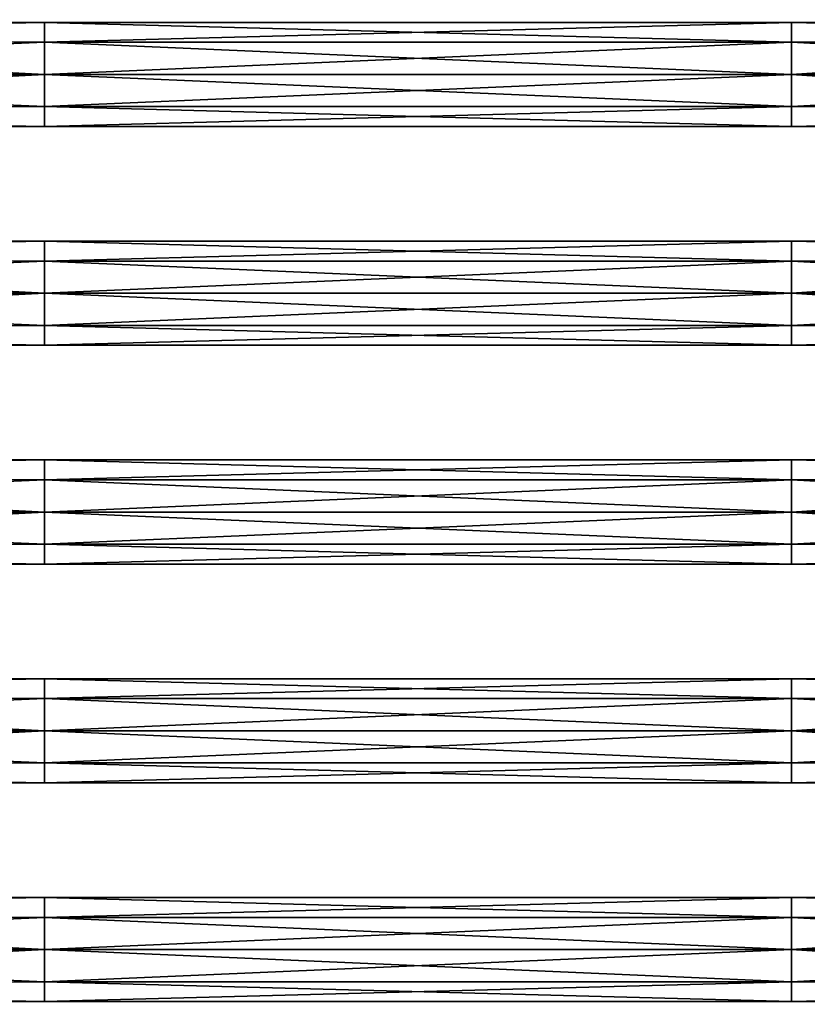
# Model space of a CAD drawing. Extents: x -252 to 252, y -10 to 1339.
# Tile 223 of 256: x -65 to 93, y 527 to 724. Entities that reach past the tile are written whole.
import ezdxf

# ---------------------------------------------------------------- set-up
doc = ezdxf.new("R2010")
doc.units = 0
doc.header["$LTSCALE"] = 52.148148
for name, color, linetype in [('100', 7, 'CONTINUOUS'), ('91', 7, 'CONTINUOUS'), ('92', 7, 'CONTINUOUS'), ('93', 7, 'CONTINUOUS'), ('94', 7, 'CONTINUOUS'), ('95', 7, 'CONTINUOUS'), ('96', 7, 'CONTINUOUS'), ('97', 7, 'CONTINUOUS'), ('98', 7, 'CONTINUOUS'), ('99', 7, 'CONTINUOUS')]:
    doc.layers.add(name, color=color, linetype=linetype)

msp = doc.modelspace()

# ---------------------------------------------------------------- linework, layer by layer
at = {"layer": '100', "color": 7, "linetype": 'CONTINUOUS'}
for points in [[(-210, 713.5, -11), (-60, 713.5, -11), (-60, 707.03, -8.9), (-210, 713.5, -11)], [(-210, 705.72, -7.78), (-210, 713.5, -11), (-60, 707.03, -8.9), (-210, 705.72, -7.78)], [(-60, 713.5, 11), (-210, 705.72, 7.78), (-60, 707.03, 8.9), (-60, 713.5, 11)], [(-210, 713.5, 11), (-210, 705.72, 7.78), (-60, 713.5, 11), (-210, 713.5, 11)], [(90.15, 713.5, 11), (-60, 707.03, 8.9), (90.15, 707.03, 8.9), (90.15, 713.5, 11)], [(90.15, 713.5, 11), (-60, 713.5, 11), (-60, 707.03, 8.9), (90.15, 713.5, 11)], [(-60, 713.5, -11), (90.15, 713.5, -11), (90.15, 707.03, -8.9), (-60, 713.5, -11)], [(-60, 707.03, -8.9), (-60, 713.5, -11), (90.15, 707.03, -8.9), (-60, 707.03, -8.9)], [(210, 713.5, -11), (210, 705.72, -7.78), (90.15, 713.5, -11), (210, 713.5, -11)], [(90.15, 713.5, -11), (210, 705.72, -7.78), (90.15, 707.03, -8.9), (90.15, 713.5, -11)], [(210, 705.72, 7.78), (210, 713.5, 11), (90.15, 707.03, 8.9), (210, 705.72, 7.78)], [(210, 713.5, 11), (90.15, 713.5, 11), (90.15, 707.03, 8.9), (210, 713.5, 11)], [(-60, 703.04, -3.4), (-210, 705.72, -7.78), (-60, 707.03, -8.9), (-60, 703.04, -3.4)], [(-60, 707.03, 8.9), (-210, 705.72, 7.78), (-60, 703.04, 3.4), (-60, 707.03, 8.9)], [(-60, 707.03, -8.9), (90.15, 707.03, -8.9), (90.15, 703.04, -3.4), (-60, 707.03, -8.9)], [(-60, 703.04, -3.4), (-60, 707.03, -8.9), (90.15, 703.04, -3.4), (-60, 703.04, -3.4)], [(-60, 703.04, 3.4), (90.15, 703.04, 3.4), (90.15, 707.03, 8.9), (-60, 703.04, 3.4)], [(-60, 707.03, 8.9), (-60, 703.04, 3.4), (90.15, 707.03, 8.9), (-60, 707.03, 8.9)], [(90.15, 707.03, -8.9), (210, 705.72, -7.78), (90.15, 703.04, -3.4), (90.15, 707.03, -8.9)], [(90.15, 703.04, 3.4), (210, 705.72, 7.78), (90.15, 707.03, 8.9), (90.15, 703.04, 3.4)], [(-210, 702.5), (-210, 705.72, -7.78), (-60, 703.04, -3.4), (-210, 702.5)], [(-210, 705.72, 7.78), (-210, 702.5), (-60, 703.04, 3.4), (-210, 705.72, 7.78)], [(210, 705.72, -7.78), (210, 702.5), (90.15, 703.04, -3.4), (210, 705.72, -7.78)], [(210, 702.5), (210, 705.72, 7.78), (90.15, 703.04, 3.4), (210, 702.5)], [(-60, 703.04, 3.4), (-210, 702.5), (-60, 703.04, -3.4), (-60, 703.04, 3.4)], [(-60, 703.04, -3.4), (90.15, 703.04, -3.4), (90.15, 703.04, 3.4), (-60, 703.04, -3.4)], [(-60, 703.04, 3.4), (-60, 703.04, -3.4), (90.15, 703.04, 3.4), (-60, 703.04, 3.4)], [(90.15, 703.04, -3.4), (210, 702.5), (90.15, 703.04, 3.4), (90.15, 703.04, -3.4)]]:
    msp.add_3dface(points, dxfattribs=at)
at = {"layer": '91', "color": 7, "linetype": 'CONTINUOUS'}
for points in [[(-210, 545.28, -7.78), (-210, 548.5), (-60, 547.96, -3.4), (-210, 545.28, -7.78)], [(-210, 548.5), (-210, 545.28, 7.78), (-60, 547.96, 3.4), (-210, 548.5)], [(-60, 547.96, -3.4), (-210, 548.5), (-60, 547.96, 3.4), (-60, 547.96, -3.4)], [(90.15, 547.96, 3.4), (210, 548.5), (90.15, 547.96, -3.4), (90.15, 547.96, 3.4)], [(210, 548.5), (210, 545.28, -7.78), (90.15, 547.96, -3.4), (210, 548.5)], [(210, 545.28, 7.78), (210, 548.5), (90.15, 547.96, 3.4), (210, 545.28, 7.78)], [(-60, 543.97, -8.9), (-210, 545.28, -7.78), (-60, 547.96, -3.4), (-60, 543.97, -8.9)], [(-60, 547.96, 3.4), (-210, 545.28, 7.78), (-60, 543.97, 8.9), (-60, 547.96, 3.4)], [(-60, 543.97, 8.9), (90.15, 543.97, 8.9), (90.15, 547.96, 3.4), (-60, 543.97, 8.9)], [(-60, 547.96, 3.4), (90.15, 547.96, 3.4), (90.15, 547.96, -3.4), (-60, 547.96, 3.4)], [(-60, 547.96, 3.4), (-60, 543.97, 8.9), (90.15, 547.96, 3.4), (-60, 547.96, 3.4)], [(-60, 547.96, -3.4), (90.15, 547.96, -3.4), (90.15, 543.97, -8.9), (-60, 547.96, -3.4)], [(-60, 543.97, -8.9), (-60, 547.96, -3.4), (90.15, 543.97, -8.9), (-60, 543.97, -8.9)], [(-60, 547.96, -3.4), (-60, 547.96, 3.4), (90.15, 547.96, -3.4), (-60, 547.96, -3.4)], [(90.15, 547.96, -3.4), (210, 545.28, -7.78), (90.15, 543.97, -8.9), (90.15, 547.96, -3.4)], [(90.15, 543.97, 8.9), (210, 545.28, 7.78), (90.15, 547.96, 3.4), (90.15, 543.97, 8.9)], [(-210, 537.5, -11), (-210, 545.28, -7.78), (-60, 537.5, -11), (-210, 537.5, -11)], [(-60, 537.5, -11), (-210, 545.28, -7.78), (-60, 543.97, -8.9), (-60, 537.5, -11)], [(-210, 545.28, 7.78), (-210, 537.5, 11), (-60, 543.97, 8.9), (-210, 545.28, 7.78)], [(210, 545.28, -7.78), (210, 537.5, -11), (90.15, 543.97, -8.9), (210, 545.28, -7.78)], [(210, 537.5, 11), (210, 545.28, 7.78), (90.15, 537.5, 11), (210, 537.5, 11)], [(90.15, 537.5, 11), (210, 545.28, 7.78), (90.15, 543.97, 8.9), (90.15, 537.5, 11)], [(-60, 543.97, 8.9), (-210, 537.5, 11), (-60, 537.5, 11), (-60, 543.97, 8.9)], [(-60, 537.5, 11), (90.15, 537.5, 11), (90.15, 543.97, 8.9), (-60, 537.5, 11)], [(-60, 543.97, 8.9), (-60, 537.5, 11), (90.15, 543.97, 8.9), (-60, 543.97, 8.9)], [(-60, 537.5, -11), (-60, 543.97, -8.9), (90.15, 537.5, -11), (-60, 537.5, -11)], [(-60, 543.97, -8.9), (90.15, 543.97, -8.9), (90.15, 537.5, -11), (-60, 543.97, -8.9)], [(90.15, 543.97, -8.9), (210, 537.5, -11), (90.15, 537.5, -11), (90.15, 543.97, -8.9)]]:
    msp.add_3dface(points, dxfattribs=at)
at = {"layer": '92', "color": 7, "linetype": 'CONTINUOUS'}
for points in [[(-210, 537.5, 11), (-210, 529.72, 7.78), (-60, 537.5, 11), (-210, 537.5, 11)], [(-60, 537.5, 11), (-210, 529.72, 7.78), (-60, 531.03, 8.9), (-60, 537.5, 11)], [(-210, 529.72, -7.78), (-210, 537.5, -11), (-60, 531.03, -8.9), (-210, 529.72, -7.78)], [(-210, 537.5, -11), (-60, 537.5, -11), (-60, 531.03, -8.9), (-210, 537.5, -11)], [(-60, 537.5, -11), (90.15, 537.5, -11), (90.15, 531.03, -8.9), (-60, 537.5, -11)], [(-60, 531.03, -8.9), (-60, 537.5, -11), (90.15, 531.03, -8.9), (-60, 531.03, -8.9)], [(90.15, 537.5, 11), (-60, 537.5, 11), (-60, 531.03, 8.9), (90.15, 537.5, 11)], [(90.15, 537.5, 11), (-60, 531.03, 8.9), (90.15, 531.03, 8.9), (90.15, 537.5, 11)], [(90.15, 537.5, -11), (210, 529.72, -7.78), (90.15, 531.03, -8.9), (90.15, 537.5, -11)], [(210, 529.72, 7.78), (210, 537.5, 11), (90.15, 531.03, 8.9), (210, 529.72, 7.78)], [(210, 537.5, 11), (90.15, 537.5, 11), (90.15, 531.03, 8.9), (210, 537.5, 11)], [(210, 537.5, -11), (210, 529.72, -7.78), (90.15, 537.5, -11), (210, 537.5, -11)], [(-60, 531.03, 8.9), (-210, 529.72, 7.78), (-60, 527.04, 3.4), (-60, 531.03, 8.9)], [(-60, 527.04, -3.4), (-210, 529.72, -7.78), (-60, 531.03, -8.9), (-60, 527.04, -3.4)], [(-60, 531.03, 8.9), (-60, 527.04, 3.4), (90.15, 531.03, 8.9), (-60, 531.03, 8.9)], [(-60, 527.04, 3.4), (90.15, 527.04, 3.4), (90.15, 531.03, 8.9), (-60, 527.04, 3.4)], [(-60, 531.03, -8.9), (90.15, 531.03, -8.9), (90.15, 527.04, -3.4), (-60, 531.03, -8.9)], [(-60, 527.04, -3.4), (-60, 531.03, -8.9), (90.15, 527.04, -3.4), (-60, 527.04, -3.4)], [(90.15, 531.03, -8.9), (210, 529.72, -7.78), (90.15, 527.04, -3.4), (90.15, 531.03, -8.9)], [(90.15, 527.04, 3.4), (210, 529.72, 7.78), (90.15, 531.03, 8.9), (90.15, 527.04, 3.4)], [(-210, 529.72, 7.78), (-210, 526.5), (-60, 527.04, 3.4), (-210, 529.72, 7.78)], [(-210, 526.5), (-210, 529.72, -7.78), (-60, 527.04, -3.4), (-210, 526.5)], [(210, 526.5), (210, 529.72, 7.78), (90.15, 527.04, 3.4), (210, 526.5)], [(210, 529.72, -7.78), (210, 526.5), (90.15, 527.04, -3.4), (210, 529.72, -7.78)], [(-60, 527.04, 3.4), (-210, 526.5), (-60, 527.04, -3.4), (-60, 527.04, 3.4)], [(-60, 527.04, 3.4), (-60, 527.04, -3.4), (90.15, 527.04, 3.4), (-60, 527.04, 3.4)], [(-60, 527.04, -3.4), (90.15, 527.04, -3.4), (90.15, 527.04, 3.4), (-60, 527.04, -3.4)], [(90.15, 527.04, -3.4), (210, 526.5), (90.15, 527.04, 3.4), (90.15, 527.04, -3.4)]]:
    msp.add_3dface(points, dxfattribs=at)
at = {"layer": '93', "color": 7, "linetype": 'CONTINUOUS'}
for points in [[(-210, 589.28, -7.78), (-210, 592.5), (-60, 591.96, -3.4), (-210, 589.28, -7.78)], [(-210, 592.5), (-210, 589.28, 7.78), (-60, 591.96, 3.4), (-210, 592.5)], [(-60, 591.96, -3.4), (-210, 592.5), (-60, 591.96, 3.4), (-60, 591.96, -3.4)], [(90.15, 591.96, 3.4), (210, 592.5), (90.15, 591.96, -3.4), (90.15, 591.96, 3.4)], [(210, 592.5), (210, 589.28, -7.78), (90.15, 591.96, -3.4), (210, 592.5)], [(210, 589.28, 7.78), (210, 592.5), (90.15, 591.96, 3.4), (210, 589.28, 7.78)], [(-60, 587.97, -8.9), (-210, 589.28, -7.78), (-60, 591.96, -3.4), (-60, 587.97, -8.9)], [(-60, 591.96, 3.4), (-210, 589.28, 7.78), (-60, 587.97, 8.9), (-60, 591.96, 3.4)], [(-60, 587.97, 8.9), (90.15, 587.97, 8.9), (90.15, 591.96, 3.4), (-60, 587.97, 8.9)], [(-60, 591.96, 3.4), (90.15, 591.96, 3.4), (90.15, 591.96, -3.4), (-60, 591.96, 3.4)], [(-60, 591.96, 3.4), (-60, 587.97, 8.9), (90.15, 591.96, 3.4), (-60, 591.96, 3.4)], [(-60, 591.96, -3.4), (-60, 591.96, 3.4), (90.15, 591.96, -3.4), (-60, 591.96, -3.4)], [(-60, 591.96, -3.4), (90.15, 591.96, -3.4), (90.15, 587.97, -8.9), (-60, 591.96, -3.4)], [(-60, 587.97, -8.9), (-60, 591.96, -3.4), (90.15, 587.97, -8.9), (-60, 587.97, -8.9)], [(90.15, 591.96, -3.4), (210, 589.28, -7.78), (90.15, 587.97, -8.9), (90.15, 591.96, -3.4)], [(90.15, 587.97, 8.9), (210, 589.28, 7.78), (90.15, 591.96, 3.4), (90.15, 587.97, 8.9)], [(-60, 581.5, -11), (-210, 589.28, -7.78), (-60, 587.97, -8.9), (-60, 581.5, -11)], [(-210, 589.28, 7.78), (-210, 581.5, 11), (-60, 587.97, 8.9), (-210, 589.28, 7.78)], [(-210, 581.5, -11), (-210, 589.28, -7.78), (-60, 581.5, -11), (-210, 581.5, -11)], [(90.15, 581.5, 11), (210, 589.28, 7.78), (90.15, 587.97, 8.9), (90.15, 581.5, 11)], [(210, 581.5, 11), (210, 589.28, 7.78), (90.15, 581.5, 11), (210, 581.5, 11)], [(210, 589.28, -7.78), (210, 581.5, -11), (90.15, 587.97, -8.9), (210, 589.28, -7.78)], [(-60, 587.97, 8.9), (-210, 581.5, 11), (-60, 581.5, 11), (-60, 587.97, 8.9)], [(-60, 581.5, 11), (90.15, 581.5, 11), (90.15, 587.97, 8.9), (-60, 581.5, 11)], [(-60, 587.97, -8.9), (90.15, 587.97, -8.9), (90.15, 581.5, -11), (-60, 587.97, -8.9)], [(-60, 587.97, 8.9), (-60, 581.5, 11), (90.15, 587.97, 8.9), (-60, 587.97, 8.9)], [(-60, 581.5, -11), (-60, 587.97, -8.9), (90.15, 581.5, -11), (-60, 581.5, -11)], [(90.15, 587.97, -8.9), (210, 581.5, -11), (90.15, 581.5, -11), (90.15, 587.97, -8.9)]]:
    msp.add_3dface(points, dxfattribs=at)
at = {"layer": '94', "color": 7, "linetype": 'CONTINUOUS'}
for points in [[(-60, 581.5, 11), (-210, 573.72, 7.78), (-60, 575.03, 8.9), (-60, 581.5, 11)], [(-210, 581.5, 11), (-210, 573.72, 7.78), (-60, 581.5, 11), (-210, 581.5, 11)], [(-210, 573.72, -7.78), (-210, 581.5, -11), (-60, 575.03, -8.9), (-210, 573.72, -7.78)], [(-210, 581.5, -11), (-60, 581.5, -11), (-60, 575.03, -8.9), (-210, 581.5, -11)], [(-60, 581.5, -11), (90.15, 581.5, -11), (90.15, 575.03, -8.9), (-60, 581.5, -11)], [(90.15, 581.5, 11), (-60, 581.5, 11), (-60, 575.03, 8.9), (90.15, 581.5, 11)], [(-60, 575.03, -8.9), (-60, 581.5, -11), (90.15, 575.03, -8.9), (-60, 575.03, -8.9)], [(90.15, 581.5, 11), (-60, 575.03, 8.9), (90.15, 575.03, 8.9), (90.15, 581.5, 11)], [(210, 573.72, 7.78), (210, 581.5, 11), (90.15, 575.03, 8.9), (210, 573.72, 7.78)], [(210, 581.5, 11), (90.15, 581.5, 11), (90.15, 575.03, 8.9), (210, 581.5, 11)], [(210, 581.5, -11), (210, 573.72, -7.78), (90.15, 581.5, -11), (210, 581.5, -11)], [(90.15, 581.5, -11), (210, 573.72, -7.78), (90.15, 575.03, -8.9), (90.15, 581.5, -11)], [(-60, 571.04, -3.4), (-210, 573.72, -7.78), (-60, 575.03, -8.9), (-60, 571.04, -3.4)], [(-60, 575.03, 8.9), (-210, 573.72, 7.78), (-60, 571.04, 3.4), (-60, 575.03, 8.9)], [(-60, 571.04, -3.4), (-60, 575.03, -8.9), (90.15, 571.04, -3.4), (-60, 571.04, -3.4)], [(-60, 575.03, -8.9), (90.15, 575.03, -8.9), (90.15, 571.04, -3.4), (-60, 575.03, -8.9)], [(-60, 571.04, 3.4), (90.15, 571.04, 3.4), (90.15, 575.03, 8.9), (-60, 571.04, 3.4)], [(-60, 575.03, 8.9), (-60, 571.04, 3.4), (90.15, 575.03, 8.9), (-60, 575.03, 8.9)], [(90.15, 571.04, 3.4), (210, 573.72, 7.78), (90.15, 575.03, 8.9), (90.15, 571.04, 3.4)], [(90.15, 575.03, -8.9), (210, 573.72, -7.78), (90.15, 571.04, -3.4), (90.15, 575.03, -8.9)], [(-210, 570.5), (-210, 573.72, -7.78), (-60, 571.04, -3.4), (-210, 570.5)], [(-210, 573.72, 7.78), (-210, 570.5), (-60, 571.04, 3.4), (-210, 573.72, 7.78)], [(210, 573.72, -7.78), (210, 570.5), (90.15, 571.04, -3.4), (210, 573.72, -7.78)], [(210, 570.5), (210, 573.72, 7.78), (90.15, 571.04, 3.4), (210, 570.5)], [(-60, 571.04, 3.4), (-210, 570.5), (-60, 571.04, -3.4), (-60, 571.04, 3.4)], [(-60, 571.04, -3.4), (90.15, 571.04, -3.4), (90.15, 571.04, 3.4), (-60, 571.04, -3.4)], [(-60, 571.04, 3.4), (-60, 571.04, -3.4), (90.15, 571.04, 3.4), (-60, 571.04, 3.4)], [(90.15, 571.04, -3.4), (210, 570.5), (90.15, 571.04, 3.4), (90.15, 571.04, -3.4)]]:
    msp.add_3dface(points, dxfattribs=at)
at = {"layer": '95', "color": 7, "linetype": 'CONTINUOUS'}
for points in [[(-210, 636.5), (-210, 633.28, 7.78), (-60, 635.96, 3.4), (-210, 636.5)], [(-60, 635.96, -3.4), (-210, 636.5), (-60, 635.96, 3.4), (-60, 635.96, -3.4)], [(-210, 633.28, -7.78), (-210, 636.5), (-60, 635.96, -3.4), (-210, 633.28, -7.78)], [(-60, 631.97, -8.9), (-210, 633.28, -7.78), (-60, 635.96, -3.4), (-60, 631.97, -8.9)], [(-60, 635.96, 3.4), (-210, 633.28, 7.78), (-60, 631.97, 8.9), (-60, 635.96, 3.4)], [(-60, 635.96, 3.4), (-60, 631.97, 8.9), (90.15, 635.96, 3.4), (-60, 635.96, 3.4)], [(-60, 635.96, 3.4), (90.15, 635.96, 3.4), (90.15, 635.96, -3.4), (-60, 635.96, 3.4)], [(-60, 635.96, -3.4), (90.15, 635.96, -3.4), (90.15, 631.97, -8.9), (-60, 635.96, -3.4)], [(-60, 635.96, -3.4), (-60, 635.96, 3.4), (90.15, 635.96, -3.4), (-60, 635.96, -3.4)], [(-60, 631.97, 8.9), (90.15, 631.97, 8.9), (90.15, 635.96, 3.4), (-60, 631.97, 8.9)], [(-60, 631.97, -8.9), (-60, 635.96, -3.4), (90.15, 631.97, -8.9), (-60, 631.97, -8.9)], [(210, 633.28, 7.78), (210, 636.5), (90.15, 635.96, 3.4), (210, 633.28, 7.78)], [(210, 636.5), (210, 633.28, -7.78), (90.15, 635.96, -3.4), (210, 636.5)], [(90.15, 635.96, 3.4), (210, 636.5), (90.15, 635.96, -3.4), (90.15, 635.96, 3.4)], [(90.15, 631.97, 8.9), (210, 633.28, 7.78), (90.15, 635.96, 3.4), (90.15, 631.97, 8.9)], [(90.15, 635.96, -3.4), (210, 633.28, -7.78), (90.15, 631.97, -8.9), (90.15, 635.96, -3.4)], [(-60, 625.5, -11), (-210, 633.28, -7.78), (-60, 631.97, -8.9), (-60, 625.5, -11)], [(-210, 625.5, -11), (-210, 633.28, -7.78), (-60, 625.5, -11), (-210, 625.5, -11)], [(-210, 633.28, 7.78), (-210, 625.5, 11), (-60, 631.97, 8.9), (-210, 633.28, 7.78)], [(-60, 631.97, 8.9), (-210, 625.5, 11), (-60, 625.5, 11), (-60, 631.97, 8.9)], [(-60, 631.97, 8.9), (-60, 625.5, 11), (90.15, 631.97, 8.9), (-60, 631.97, 8.9)], [(-60, 625.5, 11), (90.15, 625.5, 11), (90.15, 631.97, 8.9), (-60, 625.5, 11)], [(-60, 631.97, -8.9), (90.15, 631.97, -8.9), (90.15, 625.5, -11), (-60, 631.97, -8.9)], [(-60, 625.5, -11), (-60, 631.97, -8.9), (90.15, 625.5, -11), (-60, 625.5, -11)], [(210, 625.5, 11), (210, 633.28, 7.78), (90.15, 625.5, 11), (210, 625.5, 11)], [(90.15, 625.5, 11), (210, 633.28, 7.78), (90.15, 631.97, 8.9), (90.15, 625.5, 11)], [(210, 633.28, -7.78), (210, 625.5, -11), (90.15, 631.97, -8.9), (210, 633.28, -7.78)], [(90.15, 631.97, -8.9), (210, 625.5, -11), (90.15, 625.5, -11), (90.15, 631.97, -8.9)]]:
    msp.add_3dface(points, dxfattribs=at)
at = {"layer": '96', "color": 7, "linetype": 'CONTINUOUS'}
for points in [[(-60, 625.5, 11), (-210, 617.72, 7.78), (-60, 619.03, 8.9), (-60, 625.5, 11)], [(-210, 617.72, -7.78), (-210, 625.5, -11), (-60, 619.03, -8.9), (-210, 617.72, -7.78)], [(-210, 625.5, -11), (-60, 625.5, -11), (-60, 619.03, -8.9), (-210, 625.5, -11)], [(-210, 625.5, 11), (-210, 617.72, 7.78), (-60, 625.5, 11), (-210, 625.5, 11)], [(90.15, 625.5, 11), (-60, 619.03, 8.9), (90.15, 619.03, 8.9), (90.15, 625.5, 11)], [(90.15, 625.5, 11), (-60, 625.5, 11), (-60, 619.03, 8.9), (90.15, 625.5, 11)], [(-60, 619.03, -8.9), (-60, 625.5, -11), (90.15, 619.03, -8.9), (-60, 619.03, -8.9)], [(-60, 625.5, -11), (90.15, 625.5, -11), (90.15, 619.03, -8.9), (-60, 625.5, -11)], [(210, 625.5, 11), (90.15, 625.5, 11), (90.15, 619.03, 8.9), (210, 625.5, 11)], [(210, 617.72, 7.78), (210, 625.5, 11), (90.15, 619.03, 8.9), (210, 617.72, 7.78)], [(210, 625.5, -11), (210, 617.72, -7.78), (90.15, 625.5, -11), (210, 625.5, -11)], [(90.15, 625.5, -11), (210, 617.72, -7.78), (90.15, 619.03, -8.9), (90.15, 625.5, -11)], [(-60, 615.04, -3.4), (-210, 617.72, -7.78), (-60, 619.03, -8.9), (-60, 615.04, -3.4)], [(-60, 619.03, 8.9), (-210, 617.72, 7.78), (-60, 615.04, 3.4), (-60, 619.03, 8.9)], [(-60, 615.04, -3.4), (-60, 619.03, -8.9), (90.15, 615.04, -3.4), (-60, 615.04, -3.4)], [(-60, 615.04, 3.4), (90.15, 615.04, 3.4), (90.15, 619.03, 8.9), (-60, 615.04, 3.4)], [(-60, 619.03, -8.9), (90.15, 619.03, -8.9), (90.15, 615.04, -3.4), (-60, 619.03, -8.9)], [(-60, 619.03, 8.9), (-60, 615.04, 3.4), (90.15, 619.03, 8.9), (-60, 619.03, 8.9)], [(90.15, 615.04, 3.4), (210, 617.72, 7.78), (90.15, 619.03, 8.9), (90.15, 615.04, 3.4)], [(90.15, 619.03, -8.9), (210, 617.72, -7.78), (90.15, 615.04, -3.4), (90.15, 619.03, -8.9)], [(-210, 614.5), (-210, 617.72, -7.78), (-60, 615.04, -3.4), (-210, 614.5)], [(-210, 617.72, 7.78), (-210, 614.5), (-60, 615.04, 3.4), (-210, 617.72, 7.78)], [(210, 614.5), (210, 617.72, 7.78), (90.15, 615.04, 3.4), (210, 614.5)], [(210, 617.72, -7.78), (210, 614.5), (90.15, 615.04, -3.4), (210, 617.72, -7.78)], [(-60, 615.04, 3.4), (-210, 614.5), (-60, 615.04, -3.4), (-60, 615.04, 3.4)], [(-60, 615.04, -3.4), (90.15, 615.04, -3.4), (90.15, 615.04, 3.4), (-60, 615.04, -3.4)], [(-60, 615.04, 3.4), (-60, 615.04, -3.4), (90.15, 615.04, 3.4), (-60, 615.04, 3.4)], [(90.15, 615.04, -3.4), (210, 614.5), (90.15, 615.04, 3.4), (90.15, 615.04, -3.4)]]:
    msp.add_3dface(points, dxfattribs=at)
at = {"layer": '97', "color": 7, "linetype": 'CONTINUOUS'}
for points in [[(-60, 679.96, -3.4), (-210, 680.5), (-60, 679.96, 3.4), (-60, 679.96, -3.4)], [(-210, 680.5), (-210, 677.28, 7.78), (-60, 679.96, 3.4), (-210, 680.5)], [(-210, 677.28, -7.78), (-210, 680.5), (-60, 679.96, -3.4), (-210, 677.28, -7.78)], [(-60, 679.96, 3.4), (-210, 677.28, 7.78), (-60, 675.97, 8.9), (-60, 679.96, 3.4)], [(-60, 675.97, -8.9), (-210, 677.28, -7.78), (-60, 679.96, -3.4), (-60, 675.97, -8.9)], [(-60, 679.96, 3.4), (-60, 675.97, 8.9), (90.15, 679.96, 3.4), (-60, 679.96, 3.4)], [(-60, 679.96, -3.4), (90.15, 679.96, -3.4), (90.15, 675.97, -8.9), (-60, 679.96, -3.4)], [(-60, 679.96, 3.4), (90.15, 679.96, 3.4), (90.15, 679.96, -3.4), (-60, 679.96, 3.4)], [(-60, 675.97, 8.9), (90.15, 675.97, 8.9), (90.15, 679.96, 3.4), (-60, 675.97, 8.9)], [(-60, 675.97, -8.9), (-60, 679.96, -3.4), (90.15, 675.97, -8.9), (-60, 675.97, -8.9)], [(-60, 679.96, -3.4), (-60, 679.96, 3.4), (90.15, 679.96, -3.4), (-60, 679.96, -3.4)], [(210, 677.28, 7.78), (210, 680.5), (90.15, 679.96, 3.4), (210, 677.28, 7.78)], [(210, 680.5), (210, 677.28, -7.78), (90.15, 679.96, -3.4), (210, 680.5)], [(90.15, 679.96, 3.4), (210, 680.5), (90.15, 679.96, -3.4), (90.15, 679.96, 3.4)], [(90.15, 675.97, 8.9), (210, 677.28, 7.78), (90.15, 679.96, 3.4), (90.15, 675.97, 8.9)], [(90.15, 679.96, -3.4), (210, 677.28, -7.78), (90.15, 675.97, -8.9), (90.15, 679.96, -3.4)], [(-210, 677.28, 7.78), (-210, 669.5, 11), (-60, 675.97, 8.9), (-210, 677.28, 7.78)], [(-210, 669.5, -11), (-210, 677.28, -7.78), (-60, 669.5, -11), (-210, 669.5, -11)], [(-60, 669.5, -11), (-210, 677.28, -7.78), (-60, 675.97, -8.9), (-60, 669.5, -11)], [(90.15, 669.5, 11), (210, 677.28, 7.78), (90.15, 675.97, 8.9), (90.15, 669.5, 11)], [(210, 669.5, 11), (210, 677.28, 7.78), (90.15, 669.5, 11), (210, 669.5, 11)], [(210, 677.28, -7.78), (210, 669.5, -11), (90.15, 675.97, -8.9), (210, 677.28, -7.78)], [(-60, 675.97, 8.9), (-210, 669.5, 11), (-60, 669.5, 11), (-60, 675.97, 8.9)], [(-60, 669.5, -11), (-60, 675.97, -8.9), (90.15, 669.5, -11), (-60, 669.5, -11)], [(-60, 675.97, 8.9), (-60, 669.5, 11), (90.15, 675.97, 8.9), (-60, 675.97, 8.9)], [(-60, 669.5, 11), (90.15, 669.5, 11), (90.15, 675.97, 8.9), (-60, 669.5, 11)], [(-60, 675.97, -8.9), (90.15, 675.97, -8.9), (90.15, 669.5, -11), (-60, 675.97, -8.9)], [(90.15, 675.97, -8.9), (210, 669.5, -11), (90.15, 669.5, -11), (90.15, 675.97, -8.9)]]:
    msp.add_3dface(points, dxfattribs=at)
at = {"layer": '98', "color": 7, "linetype": 'CONTINUOUS'}
for points in [[(-210, 661.72, -7.78), (-210, 669.5, -11), (-60, 663.03, -8.9), (-210, 661.72, -7.78)], [(-210, 669.5, -11), (-60, 669.5, -11), (-60, 663.03, -8.9), (-210, 669.5, -11)], [(-60, 669.5, 11), (-210, 661.72, 7.78), (-60, 663.03, 8.9), (-60, 669.5, 11)], [(-210, 669.5, 11), (-210, 661.72, 7.78), (-60, 669.5, 11), (-210, 669.5, 11)], [(90.15, 669.5, 11), (-60, 663.03, 8.9), (90.15, 663.03, 8.9), (90.15, 669.5, 11)], [(-60, 663.03, -8.9), (-60, 669.5, -11), (90.15, 663.03, -8.9), (-60, 663.03, -8.9)], [(90.15, 669.5, 11), (-60, 669.5, 11), (-60, 663.03, 8.9), (90.15, 669.5, 11)], [(-60, 669.5, -11), (90.15, 669.5, -11), (90.15, 663.03, -8.9), (-60, 669.5, -11)], [(90.15, 669.5, -11), (210, 661.72, -7.78), (90.15, 663.03, -8.9), (90.15, 669.5, -11)], [(210, 661.72, 7.78), (210, 669.5, 11), (90.15, 663.03, 8.9), (210, 661.72, 7.78)], [(210, 669.5, -11), (210, 661.72, -7.78), (90.15, 669.5, -11), (210, 669.5, -11)], [(210, 669.5, 11), (90.15, 669.5, 11), (90.15, 663.03, 8.9), (210, 669.5, 11)], [(-60, 659.04, -3.4), (-210, 661.72, -7.78), (-60, 663.03, -8.9), (-60, 659.04, -3.4)], [(-60, 663.03, 8.9), (-210, 661.72, 7.78), (-60, 659.04, 3.4), (-60, 663.03, 8.9)], [(-210, 658.5), (-210, 661.72, -7.78), (-60, 659.04, -3.4), (-210, 658.5)], [(-210, 661.72, 7.78), (-210, 658.5), (-60, 659.04, 3.4), (-210, 661.72, 7.78)], [(-60, 663.03, 8.9), (-60, 659.04, 3.4), (90.15, 663.03, 8.9), (-60, 663.03, 8.9)], [(-60, 659.04, 3.4), (90.15, 659.04, 3.4), (90.15, 663.03, 8.9), (-60, 659.04, 3.4)], [(-60, 659.04, -3.4), (-60, 663.03, -8.9), (90.15, 659.04, -3.4), (-60, 659.04, -3.4)], [(-60, 663.03, -8.9), (90.15, 663.03, -8.9), (90.15, 659.04, -3.4), (-60, 663.03, -8.9)], [(90.15, 663.03, -8.9), (210, 661.72, -7.78), (90.15, 659.04, -3.4), (90.15, 663.03, -8.9)], [(90.15, 659.04, 3.4), (210, 661.72, 7.78), (90.15, 663.03, 8.9), (90.15, 659.04, 3.4)], [(210, 661.72, -7.78), (210, 658.5), (90.15, 659.04, -3.4), (210, 661.72, -7.78)], [(210, 658.5), (210, 661.72, 7.78), (90.15, 659.04, 3.4), (210, 658.5)], [(-60, 659.04, 3.4), (-210, 658.5), (-60, 659.04, -3.4), (-60, 659.04, 3.4)], [(-60, 659.04, 3.4), (-60, 659.04, -3.4), (90.15, 659.04, 3.4), (-60, 659.04, 3.4)], [(-60, 659.04, -3.4), (90.15, 659.04, -3.4), (90.15, 659.04, 3.4), (-60, 659.04, -3.4)], [(90.15, 659.04, -3.4), (210, 658.5), (90.15, 659.04, 3.4), (90.15, 659.04, -3.4)]]:
    msp.add_3dface(points, dxfattribs=at)
at = {"layer": '99', "color": 7, "linetype": 'CONTINUOUS'}
for points in [[(-210, 721.28, -7.78), (-210, 724.5), (-60, 723.96, -3.4), (-210, 721.28, -7.78)], [(-60, 723.96, -3.4), (-210, 724.5), (-60, 723.96, 3.4), (-60, 723.96, -3.4)], [(-210, 724.5), (-210, 721.28, 7.78), (-60, 723.96, 3.4), (-210, 724.5)], [(-60, 719.97, -8.9), (-210, 721.28, -7.78), (-60, 723.96, -3.4), (-60, 719.97, -8.9)], [(-60, 723.96, 3.4), (-210, 721.28, 7.78), (-60, 719.97, 8.9), (-60, 723.96, 3.4)], [(-60, 719.97, -8.9), (-60, 723.96, -3.4), (90.15, 719.97, -8.9), (-60, 719.97, -8.9)], [(-60, 723.96, -3.4), (-60, 723.96, 3.4), (90.15, 723.96, -3.4), (-60, 723.96, -3.4)], [(-60, 719.97, 8.9), (90.15, 719.97, 8.9), (90.15, 723.96, 3.4), (-60, 719.97, 8.9)], [(-60, 723.96, 3.4), (90.15, 723.96, 3.4), (90.15, 723.96, -3.4), (-60, 723.96, 3.4)], [(-60, 723.96, 3.4), (-60, 719.97, 8.9), (90.15, 723.96, 3.4), (-60, 723.96, 3.4)], [(-60, 723.96, -3.4), (90.15, 723.96, -3.4), (90.15, 719.97, -8.9), (-60, 723.96, -3.4)], [(90.15, 723.96, 3.4), (210, 724.5), (90.15, 723.96, -3.4), (90.15, 723.96, 3.4)], [(210, 724.5), (210, 721.28, -7.78), (90.15, 723.96, -3.4), (210, 724.5)], [(210, 721.28, 7.78), (210, 724.5), (90.15, 723.96, 3.4), (210, 721.28, 7.78)], [(90.15, 723.96, -3.4), (210, 721.28, -7.78), (90.15, 719.97, -8.9), (90.15, 723.96, -3.4)], [(90.15, 719.97, 8.9), (210, 721.28, 7.78), (90.15, 723.96, 3.4), (90.15, 719.97, 8.9)], [(-210, 713.5, -11), (-210, 721.28, -7.78), (-60, 713.5, -11), (-210, 713.5, -11)], [(-60, 713.5, -11), (-210, 721.28, -7.78), (-60, 719.97, -8.9), (-60, 713.5, -11)], [(-210, 721.28, 7.78), (-210, 713.5, 11), (-60, 719.97, 8.9), (-210, 721.28, 7.78)], [(90.15, 713.5, 11), (210, 721.28, 7.78), (90.15, 719.97, 8.9), (90.15, 713.5, 11)], [(210, 713.5, 11), (210, 721.28, 7.78), (90.15, 713.5, 11), (210, 713.5, 11)], [(210, 721.28, -7.78), (210, 713.5, -11), (90.15, 719.97, -8.9), (210, 721.28, -7.78)], [(-60, 719.97, 8.9), (-210, 713.5, 11), (-60, 713.5, 11), (-60, 719.97, 8.9)], [(-60, 719.97, -8.9), (90.15, 719.97, -8.9), (90.15, 713.5, -11), (-60, 719.97, -8.9)], [(-60, 713.5, -11), (-60, 719.97, -8.9), (90.15, 713.5, -11), (-60, 713.5, -11)], [(-60, 713.5, 11), (90.15, 713.5, 11), (90.15, 719.97, 8.9), (-60, 713.5, 11)], [(-60, 719.97, 8.9), (-60, 713.5, 11), (90.15, 719.97, 8.9), (-60, 719.97, 8.9)], [(90.15, 719.97, -8.9), (210, 713.5, -11), (90.15, 713.5, -11), (90.15, 719.97, -8.9)]]:
    msp.add_3dface(points, dxfattribs=at)

doc.saveas('drawing.dxf')
